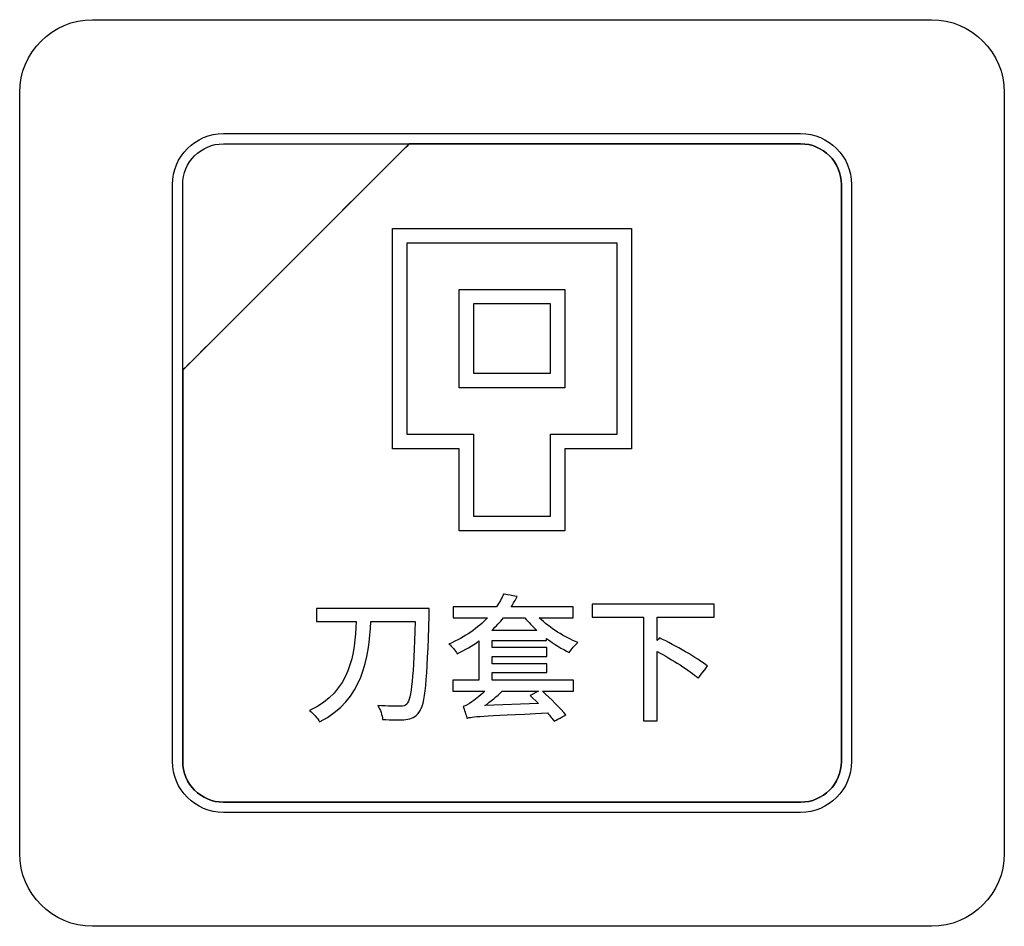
# Model space of a CAD drawing. Header units: millimetres. Extents: x 7205 to 9529, y -660 to 140.
# Tile 67 of 193: x 7617 to 7638, y -433 to -414. Entities that reach past the tile are written whole.
import ezdxf

# ---------------------------------------------------------------- set-up
doc = ezdxf.new("R2010")
doc.units = ezdxf.units.MM
doc.header["$LTSCALE"] = 3

msp = doc.modelspace()

# ---------------------------------------------------------------- linework, layer by layer
at = {"linetype": 'Continuous', "lineweight": 30}
for points, knots in [([(7617.471, -431.007), (7617.471, -431.007), (7617.471, -431.007), (7617.471, -415.307), (7617.471, -415.307), (7617.471, -415.307), (7617.471, -414.482), (7618.146, -413.807), (7618.971, -413.807)], [0.6666667, 0.6666667, 0.6666667, 0.6666667, 0.6666667, 0.7777778, 0.7777778, 0.7777778, 0.7777778, 1, 1, 1, 1]), ([(7617.471, -431.007), (7617.471, -431.007), (7617.471, -431.007), (7617.471, -415.307), (7617.471, -415.307), (7617.471, -415.307), (7617.471, -414.482), (7618.146, -413.807), (7618.971, -413.807)], [0.6666667, 0.6666667, 0.6666667, 0.6666667, 0.6666667, 0.7777778, 0.7777778, 0.7777778, 0.7777778, 1, 1, 1, 1]), ([(7636.271, -413.807), (7636.271, -413.807), (7637.096, -413.807), (7637.771, -414.482), (7637.771, -415.307)], [0.1111111, 0.1111111, 0.1111111, 0.1111111, 0.1111111, 0.2222222, 0.2222222, 0.2222222, 0.2222222]), ([(7636.271, -413.807), (7636.271, -413.807), (7637.096, -413.807), (7637.771, -414.482), (7637.771, -415.307)], [0.1111111, 0.1111111, 0.1111111, 0.1111111, 0.1111111, 0.2222222, 0.2222222, 0.2222222, 0.2222222]), ([(7637.771, -415.307), (7637.771, -415.307), (7637.771, -415.307), (7637.771, -431.007), (7637.771, -431.007)], [0.2222222, 0.2222222, 0.2222222, 0.2222222, 0.2222222, 0.3333333, 0.3333333, 0.3333333, 0.3333333]), ([(7637.771, -415.307), (7637.771, -415.307), (7637.771, -415.307), (7637.771, -431.007), (7637.771, -431.007)], [0.2222222, 0.2222222, 0.2222222, 0.2222222, 0.2222222, 0.3333333, 0.3333333, 0.3333333, 0.3333333]), ([(7620.621, -417.207), (7620.621, -417.207), (7620.621, -416.63), (7621.093, -416.157), (7621.671, -416.157)], [0.7777778, 0.7777778, 0.7777778, 0.7777778, 0.7777778, 1, 1, 1, 1]), ([(7633.571, -416.157), (7633.571, -416.157), (7634.148, -416.157), (7634.621, -416.63), (7634.621, -417.207)], [0.1111111, 0.1111111, 0.1111111, 0.1111111, 0.1111111, 0.2222222, 0.2222222, 0.2222222, 0.2222222]), ([(7625.502, -416.367), (7625.502, -416.367), (7625.502, -416.367), (7620.831, -421.037), (7620.831, -421.037)], [0.36363636, 0.36363636, 0.36363636, 0.36363636, 0.36363637, 0.45454545, 0.45454545, 0.45454545, 0.45454545]), ([(7620.831, -421.037), (7620.831, -421.037), (7620.831, -421.037), (7625.502, -416.367), (7625.502, -416.367)], [0.8181818, 0.8181818, 0.8181818, 0.8181818, 0.8181818, 1, 1, 1, 1]), ([(7625.502, -416.367), (7625.502, -416.367), (7625.502, -416.367), (7620.831, -421.037), (7620.831, -421.037)], [0.2, 0.2, 0.2, 0.2, 0.2, 0.4, 0.4, 0.4, 0.4]), ([(7620.831, -417.207), (7620.831, -417.207), (7620.831, -416.745), (7621.209, -416.367), (7621.671, -416.367)], [0.6, 0.6, 0.6, 0.6, 0.6, 1, 1, 1, 1]), ([(7625.514, -416.367), (7625.514, -416.367), (7625.514, -416.367), (7625.502, -416.367), (7625.502, -416.367)], [0.27272727, 0.27272727, 0.27272727, 0.27272727, 0.27272728, 0.36363636, 0.36363636, 0.36363636, 0.36363636]), ([(7633.571, -416.367), (7633.571, -416.367), (7633.571, -416.367), (7625.514, -416.367), (7625.514, -416.367)], [0.18181818, 0.18181818, 0.18181818, 0.18181818, 0.18181819, 0.27272727, 0.27272727, 0.27272727, 0.27272727]), ([(7625.514, -416.367), (7625.514, -416.367), (7625.514, -416.367), (7633.571, -416.367), (7633.571, -416.367)], [0.09090909, 0.09090909, 0.09090909, 0.09090909, 0.0909091, 0.18181818, 0.18181818, 0.18181818, 0.18181818]), ([(7634.411, -417.207), (7634.411, -417.207), (7634.411, -416.745), (7634.033, -416.367), (7633.571, -416.367)], [0.09090909, 0.09090909, 0.09090909, 0.09090909, 0.0909091, 0.18181818, 0.18181818, 0.18181818, 0.18181818]), ([(7633.571, -416.367), (7633.571, -416.367), (7634.033, -416.367), (7634.411, -416.745), (7634.411, -417.207)], [0.18181818, 0.18181818, 0.18181818, 0.18181818, 0.18181819, 0.27272727, 0.27272727, 0.27272727, 0.27272727]), ([(7620.621, -429.107), (7620.621, -429.107), (7620.621, -429.107), (7620.621, -417.207), (7620.621, -417.207)], [0.6666667, 0.6666667, 0.6666667, 0.6666667, 0.6666667, 0.7777778, 0.7777778, 0.7777778, 0.7777778]), ([(7620.831, -421.037), (7620.831, -421.037), (7620.831, -421.037), (7620.831, -417.207), (7620.831, -417.207)], [0.4, 0.4, 0.4, 0.4, 0.4, 0.6, 0.6, 0.6, 0.6]), ([(7634.411, -417.207), (7634.411, -417.207), (7634.411, -417.207), (7634.411, -429.107), (7634.411, -429.107)], [0.27272727, 0.27272727, 0.27272727, 0.27272727, 0.27272728, 0.36363636, 0.36363636, 0.36363636, 0.36363636]), ([(7634.621, -417.207), (7634.621, -417.207), (7634.621, -417.207), (7634.621, -429.107), (7634.621, -429.107)], [0.2222222, 0.2222222, 0.2222222, 0.2222222, 0.2222222, 0.3333333, 0.3333333, 0.3333333, 0.3333333]), ([(7625.155, -418.264), (7625.155, -418.264), (7625.155, -418.264), (7625.155, -418.114), (7625.155, -418.114)], [0.04761905, 0.04761905, 0.04761905, 0.04761905, 0.04761906, 0.0952381, 0.0952381, 0.0952381, 0.0952381]), ([(7625.155, -418.114), (7625.155, -418.114), (7625.155, -418.114), (7625.305, -418.114), (7625.305, -418.114)], [0.0952381, 0.0952381, 0.0952381, 0.0952381, 0.09523811, 0.14285714, 0.14285714, 0.14285714, 0.14285714]), ([(7625.305, -418.114), (7625.305, -418.114), (7625.305, -418.114), (7629.936, -418.114), (7629.936, -418.114)], [0.14285714, 0.14285714, 0.14285714, 0.14285714, 0.14285715, 0.19047619, 0.19047619, 0.19047619, 0.19047619]), ([(7629.936, -418.114), (7629.936, -418.114), (7629.936, -418.114), (7630.086, -418.114), (7630.086, -418.114)], [0.19047619, 0.19047619, 0.19047619, 0.19047619, 0.1904762, 0.23809524, 0.23809524, 0.23809524, 0.23809524]), ([(7630.086, -418.114), (7630.086, -418.114), (7630.086, -418.114), (7630.086, -418.264), (7630.086, -418.264)], [0.23809524, 0.23809524, 0.23809524, 0.23809524, 0.23809525, 0.28571429, 0.28571429, 0.28571429, 0.28571429]), ([(7630.086, -418.264), (7630.086, -418.264), (7630.086, -418.264), (7630.086, -422.506), (7630.086, -422.506)], [0.28571429, 0.28571429, 0.28571429, 0.28571429, 0.2857143, 0.33333333, 0.33333333, 0.33333333, 0.33333333]), ([(7629.786, -418.414), (7629.786, -418.414), (7629.786, -418.414), (7625.455, -418.414), (7625.455, -418.414)], [0.8461538, 0.8461538, 0.8461538, 0.8461538, 0.8461539, 1, 1, 1, 1]), ([(7629.786, -422.356), (7629.786, -422.356), (7629.786, -422.356), (7629.786, -418.414), (7629.786, -418.414)], [0.76923077, 0.76923077, 0.76923077, 0.76923077, 0.76923078, 0.84615385, 0.84615385, 0.84615385, 0.84615385]), ([(7626.528, -419.521), (7626.528, -419.521), (7626.528, -419.521), (7626.528, -419.371), (7626.528, -419.371)], [0.07692308, 0.07692308, 0.07692308, 0.07692308, 0.07692309, 0.15384615, 0.15384615, 0.15384615, 0.15384615]), ([(7626.528, -419.371), (7626.528, -419.371), (7626.528, -419.371), (7626.678, -419.371), (7626.678, -419.371)], [0.15384615, 0.15384615, 0.15384615, 0.15384615, 0.15384616, 0.23076923, 0.23076923, 0.23076923, 0.23076923]), ([(7626.678, -419.371), (7626.678, -419.371), (7626.678, -419.371), (7628.563, -419.371), (7628.563, -419.371)], [0.23076923, 0.23076923, 0.23076923, 0.23076923, 0.23076924, 0.30769231, 0.30769231, 0.30769231, 0.30769231]), ([(7628.563, -419.371), (7628.563, -419.371), (7628.563, -419.371), (7628.713, -419.371), (7628.713, -419.371)], [0.30769231, 0.30769231, 0.30769231, 0.30769231, 0.30769232, 0.38461538, 0.38461538, 0.38461538, 0.38461538]), ([(7628.713, -419.371), (7628.713, -419.371), (7628.713, -419.371), (7628.713, -419.521), (7628.713, -419.521)], [0.38461538, 0.38461538, 0.38461538, 0.38461538, 0.38461539, 0.46153846, 0.46153846, 0.46153846, 0.46153846]), ([(7628.713, -419.521), (7628.713, -419.521), (7628.713, -419.521), (7628.713, -421.248), (7628.713, -421.248)], [0.46153846, 0.46153846, 0.46153846, 0.46153846, 0.46153847, 0.53846154, 0.53846154, 0.53846154, 0.53846154]), ([(7628.413, -419.671), (7628.413, -419.671), (7628.413, -419.671), (7626.828, -419.671), (7626.828, -419.671)], [0.6, 0.6, 0.6, 0.6, 0.6, 1, 1, 1, 1]), ([(7628.413, -421.098), (7628.413, -421.098), (7628.413, -421.098), (7628.413, -419.671), (7628.413, -419.671)], [0.4, 0.4, 0.4, 0.4, 0.4, 0.6, 0.6, 0.6, 0.6]), ([(7620.831, -421.037), (7620.831, -421.037), (7620.831, -421.037), (7620.831, -421.127), (7620.831, -421.127)], [0.45454545, 0.45454545, 0.45454545, 0.45454545, 0.45454546, 0.54545455, 0.54545455, 0.54545455, 0.54545455]), ([(7620.831, -421.127), (7620.831, -421.127), (7620.831, -421.127), (7620.831, -421.037), (7620.831, -421.037)], [0.72727273, 0.72727273, 0.72727273, 0.72727273, 0.72727274, 0.81818182, 0.81818182, 0.81818182, 0.81818182]), ([(7620.831, -421.127), (7620.831, -421.127), (7620.831, -421.127), (7620.831, -429.107), (7620.831, -429.107)], [0.54545455, 0.54545455, 0.54545455, 0.54545455, 0.54545456, 0.63636364, 0.63636364, 0.63636364, 0.63636364]), ([(7620.831, -429.107), (7620.831, -429.107), (7620.831, -429.107), (7620.831, -421.127), (7620.831, -421.127)], [0.63636364, 0.63636364, 0.63636364, 0.63636364, 0.63636365, 0.72727273, 0.72727273, 0.72727273, 0.72727273]), ([(7626.828, -421.098), (7626.828, -421.098), (7626.828, -421.098), (7628.413, -421.098), (7628.413, -421.098)], [0.2, 0.2, 0.2, 0.2, 0.2, 0.4, 0.4, 0.4, 0.4]), ([(7626.528, -421.398), (7626.528, -421.398), (7626.528, -421.398), (7626.528, -421.248), (7626.528, -421.248)], [0.8461538, 0.8461538, 0.8461538, 0.8461538, 0.8461539, 1, 1, 1, 1]), ([(7626.678, -421.398), (7626.678, -421.398), (7626.678, -421.398), (7626.528, -421.398), (7626.528, -421.398)], [0.76923077, 0.76923077, 0.76923077, 0.76923077, 0.76923078, 0.84615385, 0.84615385, 0.84615385, 0.84615385]), ([(7628.563, -421.398), (7628.563, -421.398), (7628.563, -421.398), (7626.678, -421.398), (7626.678, -421.398)], [0.69230769, 0.69230769, 0.69230769, 0.69230769, 0.6923077, 0.76923077, 0.76923077, 0.76923077, 0.76923077]), ([(7628.713, -421.398), (7628.713, -421.398), (7628.713, -421.398), (7628.563, -421.398), (7628.563, -421.398)], [0.61538462, 0.61538462, 0.61538462, 0.61538462, 0.61538463, 0.69230769, 0.69230769, 0.69230769, 0.69230769]), ([(7628.713, -421.248), (7628.713, -421.248), (7628.713, -421.248), (7628.713, -421.398), (7628.713, -421.398)], [0.53846154, 0.53846154, 0.53846154, 0.53846154, 0.53846155, 0.61538462, 0.61538462, 0.61538462, 0.61538462]), ([(7625.455, -422.356), (7625.455, -422.356), (7625.455, -422.356), (7626.678, -422.356), (7626.678, -422.356)], [0.07692308, 0.07692308, 0.07692308, 0.07692308, 0.07692309, 0.15384615, 0.15384615, 0.15384615, 0.15384615]), ([(7626.678, -422.356), (7626.678, -422.356), (7626.678, -422.356), (7626.828, -422.356), (7626.828, -422.356)], [0.15384615, 0.15384615, 0.15384615, 0.15384615, 0.15384616, 0.23076923, 0.23076923, 0.23076923, 0.23076923]), ([(7626.828, -422.356), (7626.828, -422.356), (7626.828, -422.356), (7626.828, -422.506), (7626.828, -422.506)], [0.23076923, 0.23076923, 0.23076923, 0.23076923, 0.23076924, 0.30769231, 0.30769231, 0.30769231, 0.30769231]), ([(7628.413, -422.506), (7628.413, -422.506), (7628.413, -422.506), (7628.413, -422.356), (7628.413, -422.356)], [0.53846154, 0.53846154, 0.53846154, 0.53846154, 0.53846155, 0.61538462, 0.61538462, 0.61538462, 0.61538462]), ([(7628.413, -422.356), (7628.413, -422.356), (7628.413, -422.356), (7628.563, -422.356), (7628.563, -422.356)], [0.61538462, 0.61538462, 0.61538462, 0.61538462, 0.61538463, 0.69230769, 0.69230769, 0.69230769, 0.69230769]), ([(7628.563, -422.356), (7628.563, -422.356), (7628.563, -422.356), (7629.786, -422.356), (7629.786, -422.356)], [0.69230769, 0.69230769, 0.69230769, 0.69230769, 0.6923077, 0.76923077, 0.76923077, 0.76923077, 0.76923077]), ([(7625.155, -422.656), (7625.155, -422.656), (7625.155, -422.656), (7625.155, -422.506), (7625.155, -422.506)], [0.9047619, 0.9047619, 0.9047619, 0.9047619, 0.90476191, 1, 1, 1, 1]), ([(7626.828, -422.506), (7626.828, -422.506), (7626.828, -422.506), (7626.828, -424.047), (7626.828, -424.047)], [0.30769231, 0.30769231, 0.30769231, 0.30769231, 0.30769232, 0.38461538, 0.38461538, 0.38461538, 0.38461538]), ([(7628.413, -424.047), (7628.413, -424.047), (7628.413, -424.047), (7628.413, -422.506), (7628.413, -422.506)], [0.46153846, 0.46153846, 0.46153846, 0.46153846, 0.46153847, 0.53846154, 0.53846154, 0.53846154, 0.53846154]), ([(7630.086, -422.506), (7630.086, -422.506), (7630.086, -422.506), (7630.086, -422.656), (7630.086, -422.656)], [0.33333333, 0.33333333, 0.33333333, 0.33333333, 0.33333334, 0.38095238, 0.38095238, 0.38095238, 0.38095238]), ([(7625.305, -422.656), (7625.305, -422.656), (7625.305, -422.656), (7625.155, -422.656), (7625.155, -422.656)], [0.85714286, 0.85714286, 0.85714286, 0.85714286, 0.85714287, 0.9047619, 0.9047619, 0.9047619, 0.9047619]), ([(7626.528, -422.656), (7626.528, -422.656), (7626.528, -422.656), (7625.305, -422.656), (7625.305, -422.656)], [0.80952381, 0.80952381, 0.80952381, 0.80952381, 0.80952382, 0.85714286, 0.85714286, 0.85714286, 0.85714286]), ([(7626.528, -424.197), (7626.528, -424.197), (7626.528, -424.197), (7626.528, -422.656), (7626.528, -422.656)], [0.76190476, 0.76190476, 0.76190476, 0.76190476, 0.76190477, 0.80952381, 0.80952381, 0.80952381, 0.80952381]), ([(7629.936, -422.656), (7629.936, -422.656), (7629.936, -422.656), (7628.713, -422.656), (7628.713, -422.656)], [0.42857143, 0.42857143, 0.42857143, 0.42857143, 0.42857144, 0.47619048, 0.47619048, 0.47619048, 0.47619048]), ([(7628.713, -422.656), (7628.713, -422.656), (7628.713, -422.656), (7628.713, -424.197), (7628.713, -424.197)], [0.47619048, 0.47619048, 0.47619048, 0.47619048, 0.47619049, 0.52380952, 0.52380952, 0.52380952, 0.52380952]), ([(7630.086, -422.656), (7630.086, -422.656), (7630.086, -422.656), (7629.936, -422.656), (7629.936, -422.656)], [0.38095238, 0.38095238, 0.38095238, 0.38095238, 0.38095239, 0.42857143, 0.42857143, 0.42857143, 0.42857143]), ([(7626.828, -424.047), (7626.828, -424.047), (7626.828, -424.047), (7628.413, -424.047), (7628.413, -424.047)], [0.38461538, 0.38461538, 0.38461538, 0.38461538, 0.38461539, 0.46153846, 0.46153846, 0.46153846, 0.46153846]), ([(7626.528, -424.347), (7626.528, -424.347), (7626.528, -424.347), (7626.528, -424.197), (7626.528, -424.197)], [0.71428571, 0.71428571, 0.71428571, 0.71428571, 0.71428572, 0.76190476, 0.76190476, 0.76190476, 0.76190476]), ([(7628.713, -424.197), (7628.713, -424.197), (7628.713, -424.197), (7628.713, -424.347), (7628.713, -424.347)], [0.52380952, 0.52380952, 0.52380952, 0.52380952, 0.52380953, 0.57142857, 0.57142857, 0.57142857, 0.57142857]), ([(7626.678, -424.347), (7626.678, -424.347), (7626.678, -424.347), (7626.528, -424.347), (7626.528, -424.347)], [0.66666667, 0.66666667, 0.66666667, 0.66666667, 0.66666668, 0.71428571, 0.71428571, 0.71428571, 0.71428571]), ([(7628.563, -424.347), (7628.563, -424.347), (7628.563, -424.347), (7626.678, -424.347), (7626.678, -424.347)], [0.61904762, 0.61904762, 0.61904762, 0.61904762, 0.61904763, 0.66666667, 0.66666667, 0.66666667, 0.66666667]), ([(7628.713, -424.347), (7628.713, -424.347), (7628.713, -424.347), (7628.563, -424.347), (7628.563, -424.347)], [0.57142857, 0.57142857, 0.57142857, 0.57142857, 0.57142858, 0.61904762, 0.61904762, 0.61904762, 0.61904762]), ([(7627.447, -425.655), (7627.447, -425.655), (7627.408, -425.743), (7627.36, -425.83), (7627.298, -425.918)], [0.62790698, 0.62790698, 0.62790698, 0.62790698, 0.62790699, 0.65116279, 0.65116279, 0.65116279, 0.65116279]), ([(7627.724, -425.703), (7627.724, -425.703), (7627.724, -425.703), (7627.447, -425.655), (7627.447, -425.655)], [0.60465116, 0.60465116, 0.60465116, 0.60465116, 0.60465117, 0.62790698, 0.62790698, 0.62790698, 0.62790698]), ([(7627.605, -425.918), (7627.605, -425.918), (7627.65, -425.847), (7627.69, -425.777), (7627.724, -425.703)], [0.58139535, 0.58139535, 0.58139535, 0.58139535, 0.58139536, 0.60465116, 0.60465116, 0.60465116, 0.60465116]), ([(7631.792, -425.861), (7631.792, -425.861), (7631.792, -425.861), (7629.272, -425.861), (7629.272, -425.861)], [0.8571429, 0.8571429, 0.8571429, 0.8571429, 0.8571429, 1, 1, 1, 1]), ([(7631.792, -426.132), (7631.792, -426.132), (7631.792, -426.132), (7631.792, -425.861), (7631.792, -425.861)], [0.78571429, 0.78571429, 0.78571429, 0.78571429, 0.7857143, 0.85714286, 0.85714286, 0.85714286, 0.85714286]), ([(7625.916, -425.949), (7625.916, -425.949), (7625.916, -425.949), (7623.588, -425.949), (7623.588, -425.949)], [0.875, 0.875, 0.875, 0.875, 0.875, 1, 1, 1, 1]), ([(7625.707, -428.091), (7625.707, -428.091), (7625.834, -427.933), (7625.871, -427.453), (7625.913, -426.093)], [0.75, 0.75, 0.75, 0.75, 0.75000001, 0.8125, 0.8125, 0.8125, 0.8125]), ([(7625.913, -426.093), (7625.913, -426.093), (7625.913, -426.053), (7625.916, -425.949), (7625.916, -425.949)], [0.8125, 0.8125, 0.8125, 0.8125, 0.81250001, 0.875, 0.875, 0.875, 0.875]), ([(7627.298, -425.918), (7627.298, -425.918), (7627.298, -425.918), (7626.411, -425.918), (7626.411, -425.918)], [0.65116279, 0.65116279, 0.65116279, 0.65116279, 0.6511628, 0.6744186, 0.6744186, 0.6744186, 0.6744186]), ([(7626.411, -425.918), (7626.411, -425.918), (7626.411, -425.918), (7626.411, -426.144), (7626.411, -426.144)], [0.6744186, 0.6744186, 0.6744186, 0.6744186, 0.67441861, 0.69767442, 0.69767442, 0.69767442, 0.69767442]), ([(7628.884, -425.918), (7628.884, -425.918), (7628.884, -425.918), (7627.605, -425.918), (7627.605, -425.918)], [0.55813953, 0.55813953, 0.55813953, 0.55813953, 0.55813954, 0.58139535, 0.58139535, 0.58139535, 0.58139535]), ([(7628.884, -426.144), (7628.884, -426.144), (7628.884, -426.144), (7628.884, -425.918), (7628.884, -425.918)], [0.53488372, 0.53488372, 0.53488372, 0.53488372, 0.53488373, 0.55813953, 0.55813953, 0.55813953, 0.55813953]), ([(7624.409, -426.22), (7624.409, -426.22), (7624.381, -426.88), (7624.293, -427.662), (7623.449, -428.057)], [0.125, 0.125, 0.125, 0.125, 0.12500001, 0.1875, 0.1875, 0.1875, 0.1875]), ([(7623.588, -426.22), (7623.588, -426.22), (7623.588, -426.22), (7624.409, -426.22), (7624.409, -426.22)], [0.0625, 0.0625, 0.0625, 0.0625, 0.06250001, 0.125, 0.125, 0.125, 0.125]), ([(7623.655, -428.288), (7623.655, -428.288), (7624.553, -427.837), (7624.671, -426.968), (7624.711, -426.22)], [0.25, 0.25, 0.25, 0.25, 0.25000001, 0.3125, 0.3125, 0.3125, 0.3125]), ([(7624.711, -426.22), (7624.711, -426.22), (7624.711, -426.22), (7625.625, -426.22), (7625.625, -426.22)], [0.3125, 0.3125, 0.3125, 0.3125, 0.31250001, 0.375, 0.375, 0.375, 0.375]), ([(7625.625, -426.22), (7625.625, -426.22), (7625.591, -427.351), (7625.546, -427.82), (7625.45, -427.922)], [0.375, 0.375, 0.375, 0.375, 0.37500001, 0.4375, 0.4375, 0.4375, 0.4375]), ([(7627.114, -426.144), (7627.114, -426.144), (7626.919, -426.35), (7626.657, -426.541), (7626.321, -426.685)], [0.72093023, 0.72093023, 0.72093023, 0.72093023, 0.72093024, 0.74418605, 0.74418605, 0.74418605, 0.74418605]), ([(7626.411, -426.144), (7626.411, -426.144), (7626.411, -426.144), (7627.114, -426.144), (7627.114, -426.144)], [0.69767442, 0.69767442, 0.69767442, 0.69767442, 0.69767443, 0.72093023, 0.72093023, 0.72093023, 0.72093023]), ([(7627.204, -426.403), (7627.204, -426.403), (7627.295, -426.319), (7627.374, -426.234), (7627.444, -426.144)], [0.4, 0.4, 0.4, 0.4, 0.4, 0.6, 0.6, 0.6, 0.6]), ([(7627.444, -426.144), (7627.444, -426.144), (7627.444, -426.144), (7627.885, -426.144), (7627.885, -426.144)], [0.6, 0.6, 0.6, 0.6, 0.6, 1, 1, 1, 1]), ([(7628.98, -426.654), (7628.98, -426.654), (7628.706, -426.547), (7628.401, -426.352), (7628.184, -426.144)], [0.48837209, 0.48837209, 0.48837209, 0.48837209, 0.4883721, 0.51162791, 0.51162791, 0.51162791, 0.51162791]), ([(7628.184, -426.144), (7628.184, -426.144), (7628.184, -426.144), (7628.884, -426.144), (7628.884, -426.144)], [0.51162791, 0.51162791, 0.51162791, 0.51162791, 0.51162792, 0.53488372, 0.53488372, 0.53488372, 0.53488372]), ([(7629.272, -426.132), (7629.272, -426.132), (7629.272, -426.132), (7630.33, -426.132), (7630.33, -426.132)], [0.07142857, 0.07142857, 0.07142857, 0.07142857, 0.07142858, 0.14285714, 0.14285714, 0.14285714, 0.14285714]), ([(7630.33, -426.132), (7630.33, -426.132), (7630.33, -426.132), (7630.33, -428.269), (7630.33, -428.269)], [0.14285714, 0.14285714, 0.14285714, 0.14285714, 0.14285715, 0.21428571, 0.21428571, 0.21428571, 0.21428571]), ([(7630.615, -426.615), (7630.615, -426.615), (7630.615, -426.615), (7630.615, -426.132), (7630.615, -426.132)], [0.64285714, 0.64285714, 0.64285714, 0.64285714, 0.64285715, 0.71428571, 0.71428571, 0.71428571, 0.71428571]), ([(7630.615, -426.132), (7630.615, -426.132), (7630.615, -426.132), (7631.792, -426.132), (7631.792, -426.132)], [0.71428571, 0.71428571, 0.71428571, 0.71428571, 0.71428572, 0.78571429, 0.78571429, 0.78571429, 0.78571429]), ([(7628.133, -426.403), (7628.133, -426.403), (7628.133, -426.403), (7627.204, -426.403), (7627.204, -426.403)], [0.2, 0.2, 0.2, 0.2, 0.2, 0.4, 0.4, 0.4, 0.4]), ([(7626.321, -426.685), (7626.321, -426.685), (7626.377, -426.731), (7626.454, -426.824), (7626.488, -426.886)], [0.74418605, 0.74418605, 0.74418605, 0.74418605, 0.74418606, 0.76744186, 0.76744186, 0.76744186, 0.76744186]), ([(7626.488, -426.886), (7626.488, -426.886), (7626.654, -426.807), (7626.804, -426.719), (7626.939, -426.621)], [0.76744186, 0.76744186, 0.76744186, 0.76744186, 0.76744187, 0.79069767, 0.79069767, 0.79069767, 0.79069767]), ([(7626.939, -426.621), (7626.939, -426.621), (7626.939, -426.621), (7626.939, -427.433), (7626.939, -427.433)], [0.79069767, 0.79069767, 0.79069767, 0.79069767, 0.79069768, 0.81395349, 0.81395349, 0.81395349, 0.81395349]), ([(7627.21, -426.759), (7627.21, -426.759), (7627.21, -426.759), (7627.21, -426.609), (7627.21, -426.609)], [0.37209302, 0.37209302, 0.37209302, 0.37209302, 0.37209303, 0.39534884, 0.39534884, 0.39534884, 0.39534884]), ([(7627.21, -426.609), (7627.21, -426.609), (7627.21, -426.609), (7628.333, -426.609), (7628.333, -426.609)], [0.39534884, 0.39534884, 0.39534884, 0.39534884, 0.39534885, 0.41860465, 0.41860465, 0.41860465, 0.41860465]), ([(7628.333, -426.609), (7628.333, -426.609), (7628.333, -426.609), (7628.333, -426.57), (7628.333, -426.57)], [0.41860465, 0.41860465, 0.41860465, 0.41860465, 0.41860466, 0.44186047, 0.44186047, 0.44186047, 0.44186047]), ([(7628.333, -426.57), (7628.333, -426.57), (7628.488, -426.688), (7628.649, -426.787), (7628.802, -426.86)], [0.44186047, 0.44186047, 0.44186047, 0.44186047, 0.44186048, 0.46511628, 0.46511628, 0.46511628, 0.46511628]), ([(7628.802, -426.86), (7628.802, -426.86), (7628.841, -426.795), (7628.923, -426.702), (7628.98, -426.654)], [0.46511628, 0.46511628, 0.46511628, 0.46511628, 0.46511629, 0.48837209, 0.48837209, 0.48837209, 0.48837209]), ([(7630.663, -426.558), (7630.663, -426.558), (7630.663, -426.558), (7630.615, -426.615), (7630.615, -426.615)], [0.57142857, 0.57142857, 0.57142857, 0.57142857, 0.57142858, 0.64285714, 0.64285714, 0.64285714, 0.64285714]), ([(7631.654, -427.14), (7631.654, -427.14), (7631.433, -426.968), (7630.988, -426.716), (7630.663, -426.558)], [0.5, 0.5, 0.5, 0.5, 0.50000001, 0.57142857, 0.57142857, 0.57142857, 0.57142857]), ([(7628.342, -426.759), (7628.342, -426.759), (7628.342, -426.759), (7627.21, -426.759), (7627.21, -426.759)], [0.34883721, 0.34883721, 0.34883721, 0.34883721, 0.34883722, 0.37209302, 0.37209302, 0.37209302, 0.37209302]), ([(7628.342, -426.939), (7628.342, -426.939), (7628.342, -426.939), (7628.342, -426.759), (7628.342, -426.759)], [0.3255814, 0.3255814, 0.3255814, 0.3255814, 0.32558141, 0.34883721, 0.34883721, 0.34883721, 0.34883721]), ([(7630.615, -428.269), (7630.615, -428.269), (7630.615, -428.269), (7630.615, -426.838), (7630.615, -426.838)], [0.28571429, 0.28571429, 0.28571429, 0.28571429, 0.2857143, 0.35714286, 0.35714286, 0.35714286, 0.35714286]), ([(7630.615, -426.838), (7630.615, -426.838), (7630.923, -427.007), (7631.278, -427.23), (7631.462, -427.385)], [0.35714286, 0.35714286, 0.35714286, 0.35714286, 0.35714287, 0.42857143, 0.42857143, 0.42857143, 0.42857143]), ([(7627.21, -427.092), (7627.21, -427.092), (7627.21, -427.092), (7627.21, -426.939), (7627.21, -426.939)], [0.27906977, 0.27906977, 0.27906977, 0.27906977, 0.27906978, 0.30232558, 0.30232558, 0.30232558, 0.30232558]), ([(7627.21, -426.939), (7627.21, -426.939), (7627.21, -426.939), (7628.342, -426.939), (7628.342, -426.939)], [0.30232558, 0.30232558, 0.30232558, 0.30232558, 0.30232559, 0.3255814, 0.3255814, 0.3255814, 0.3255814]), ([(7628.342, -427.092), (7628.342, -427.092), (7628.342, -427.092), (7627.21, -427.092), (7627.21, -427.092)], [0.25581395, 0.25581395, 0.25581395, 0.25581395, 0.25581396, 0.27906977, 0.27906977, 0.27906977, 0.27906977]), ([(7628.342, -427.275), (7628.342, -427.275), (7628.342, -427.275), (7628.342, -427.092), (7628.342, -427.092)], [0.23255814, 0.23255814, 0.23255814, 0.23255814, 0.23255815, 0.25581395, 0.25581395, 0.25581395, 0.25581395]), ([(7627.21, -427.433), (7627.21, -427.433), (7627.21, -427.433), (7627.21, -427.275), (7627.21, -427.275)], [0.18604651, 0.18604651, 0.18604651, 0.18604651, 0.18604652, 0.20930233, 0.20930233, 0.20930233, 0.20930233]), ([(7627.21, -427.275), (7627.21, -427.275), (7627.21, -427.275), (7628.342, -427.275), (7628.342, -427.275)], [0.20930233, 0.20930233, 0.20930233, 0.20930233, 0.20930234, 0.23255814, 0.23255814, 0.23255814, 0.23255814]), ([(7631.462, -427.385), (7631.462, -427.385), (7631.462, -427.385), (7631.654, -427.14), (7631.654, -427.14)], [0.42857143, 0.42857143, 0.42857143, 0.42857143, 0.42857144, 0.5, 0.5, 0.5, 0.5]), ([(7626.939, -427.433), (7626.939, -427.433), (7626.939, -427.433), (7626.403, -427.433), (7626.403, -427.433)], [0.81395349, 0.81395349, 0.81395349, 0.81395349, 0.8139535, 0.8372093, 0.8372093, 0.8372093, 0.8372093]), ([(7626.403, -427.433), (7626.403, -427.433), (7626.403, -427.433), (7626.403, -427.659), (7626.403, -427.659)], [0.8372093, 0.8372093, 0.8372093, 0.8372093, 0.83720931, 0.86046512, 0.86046512, 0.86046512, 0.86046512]), ([(7628.889, -427.433), (7628.889, -427.433), (7628.889, -427.433), (7627.21, -427.433), (7627.21, -427.433)], [0.1627907, 0.1627907, 0.1627907, 0.1627907, 0.16279071, 0.18604651, 0.18604651, 0.18604651, 0.18604651]), ([(7628.889, -427.659), (7628.889, -427.659), (7628.889, -427.659), (7628.889, -427.433), (7628.889, -427.433)], [0.13953488, 0.13953488, 0.13953488, 0.13953488, 0.13953489, 0.1627907, 0.1627907, 0.1627907, 0.1627907]), ([(7626.403, -427.659), (7626.403, -427.659), (7626.403, -427.659), (7627.06, -427.659), (7627.06, -427.659)], [0.86046512, 0.86046512, 0.86046512, 0.86046512, 0.86046513, 0.88372093, 0.88372093, 0.88372093, 0.88372093]), ([(7627.06, -427.659), (7627.06, -427.659), (7626.948, -427.766), (7626.838, -427.848), (7626.79, -427.879)], [0.88372093, 0.88372093, 0.88372093, 0.88372093, 0.88372094, 0.90697674, 0.90697674, 0.90697674, 0.90697674]), ([(7627.06, -427.955), (7627.06, -427.955), (7627.185, -427.868), (7627.306, -427.766), (7627.419, -427.659)], [0.3333333, 0.3333333, 0.3333333, 0.3333333, 0.3333333, 0.5, 0.5, 0.5, 0.5]), ([(7627.419, -427.659), (7627.419, -427.659), (7627.419, -427.659), (7628.17, -427.659), (7628.17, -427.659)], [0.5, 0.5, 0.5, 0.5, 0.5, 0.6666667, 0.6666667, 0.6666667, 0.6666667]), ([(7628.17, -427.659), (7628.17, -427.659), (7628.17, -427.659), (7627.997, -427.747), (7627.997, -427.747)], [0.6666667, 0.6666667, 0.6666667, 0.6666667, 0.6666667, 1, 1, 1, 1]), ([(7628.731, -428.147), (7628.731, -428.147), (7628.624, -428.015), (7628.415, -427.809), (7628.249, -427.659)], [0.09302326, 0.09302326, 0.09302326, 0.09302326, 0.09302327, 0.11627907, 0.11627907, 0.11627907, 0.11627907]), ([(7628.249, -427.659), (7628.249, -427.659), (7628.249, -427.659), (7628.889, -427.659), (7628.889, -427.659)], [0.11627907, 0.11627907, 0.11627907, 0.11627907, 0.11627908, 0.13953488, 0.13953488, 0.13953488, 0.13953488]), ([(7625.45, -427.922), (7625.45, -427.922), (7625.417, -427.958), (7625.38, -427.97), (7625.321, -427.967)], [0.4375, 0.4375, 0.4375, 0.4375, 0.43750001, 0.5, 0.5, 0.5, 0.5]), ([(7626.79, -427.879), (7626.79, -427.879), (7626.722, -427.927), (7626.668, -427.961), (7626.612, -427.97)], [0.90697674, 0.90697674, 0.90697674, 0.90697674, 0.90697675, 0.93023256, 0.93023256, 0.93023256, 0.93023256]), ([(7628.167, -427.913), (7628.167, -427.913), (7628.167, -427.913), (7627.06, -427.955), (7627.06, -427.955)], [0.1666667, 0.1666667, 0.1666667, 0.1666667, 0.1666667, 0.3333333, 0.3333333, 0.3333333, 0.3333333]), ([(7623.449, -428.057), (7623.449, -428.057), (7623.526, -428.116), (7623.613, -428.215), (7623.655, -428.288)], [0.1875, 0.1875, 0.1875, 0.1875, 0.18750001, 0.25, 0.25, 0.25, 0.25]), ([(7625.321, -427.967), (7625.321, -427.967), (7625.242, -427.967), (7625.058, -427.97), (7624.855, -427.953)], [0.5, 0.5, 0.5, 0.5, 0.50000001, 0.5625, 0.5625, 0.5625, 0.5625]), ([(7624.855, -427.953), (7624.855, -427.953), (7624.909, -428.032), (7624.945, -428.161), (7624.951, -428.24)], [0.5625, 0.5625, 0.5625, 0.5625, 0.56250001, 0.625, 0.625, 0.625, 0.625]), ([(7625.433, -428.243), (7625.433, -428.243), (7625.552, -428.226), (7625.628, -428.195), (7625.707, -428.091)], [0.6875, 0.6875, 0.6875, 0.6875, 0.68750001, 0.75, 0.75, 0.75, 0.75]), ([(7626.612, -427.97), (7626.612, -427.97), (7626.637, -428.034), (7626.674, -428.147), (7626.691, -428.204)], [0.93023256, 0.93023256, 0.93023256, 0.93023256, 0.93023257, 0.95348837, 0.95348837, 0.95348837, 0.95348837]), ([(7626.694, -428.215), (7626.694, -428.215), (7626.798, -428.178), (7626.959, -428.176), (7628.35, -428.105)], [0.02325581, 0.02325581, 0.02325581, 0.02325581, 0.02325582, 0.04651163, 0.04651163, 0.04651163, 0.04651163]), ([(7628.35, -428.105), (7628.35, -428.105), (7628.407, -428.17), (7628.457, -428.229), (7628.491, -428.277)], [0.04651163, 0.04651163, 0.04651163, 0.04651163, 0.04651164, 0.06976744, 0.06976744, 0.06976744, 0.06976744]), ([(7624.951, -428.24), (7624.951, -428.24), (7625.131, -428.252), (7625.323, -428.257), (7625.433, -428.243)], [0.625, 0.625, 0.625, 0.625, 0.62500001, 0.6875, 0.6875, 0.6875, 0.6875]), ([(7626.691, -428.204), (7626.691, -428.204), (7626.691, -428.204), (7626.691, -428.215), (7626.691, -428.215)], [0.95348837, 0.95348837, 0.95348837, 0.95348837, 0.95348838, 1, 1, 1, 1]), ([(7628.491, -428.277), (7628.491, -428.277), (7628.491, -428.277), (7628.731, -428.147), (7628.731, -428.147)], [0.06976744, 0.06976744, 0.06976744, 0.06976744, 0.06976745, 0.09302326, 0.09302326, 0.09302326, 0.09302326]), ([(7630.33, -428.269), (7630.33, -428.269), (7630.33, -428.269), (7630.615, -428.269), (7630.615, -428.269)], [0.21428571, 0.21428571, 0.21428571, 0.21428571, 0.21428572, 0.28571429, 0.28571429, 0.28571429, 0.28571429]), ([(7621.671, -430.157), (7621.671, -430.157), (7621.093, -430.157), (7620.621, -429.685), (7620.621, -429.107)], [0.5555556, 0.5555556, 0.5555556, 0.5555556, 0.5555556, 0.6666667, 0.6666667, 0.6666667, 0.6666667]), ([(7620.831, -429.107), (7620.831, -429.107), (7620.831, -429.569), (7621.209, -429.947), (7621.671, -429.947)], [0.63636364, 0.63636364, 0.63636364, 0.63636364, 0.63636365, 0.72727273, 0.72727273, 0.72727273, 0.72727273]), ([(7621.671, -429.947), (7621.671, -429.947), (7621.209, -429.947), (7620.831, -429.569), (7620.831, -429.107)], [0.54545455, 0.54545455, 0.54545455, 0.54545455, 0.54545456, 0.63636364, 0.63636364, 0.63636364, 0.63636364]), ([(7633.571, -429.947), (7633.571, -429.947), (7634.033, -429.947), (7634.411, -429.569), (7634.411, -429.107)], [0.8181818, 0.8181818, 0.8181818, 0.8181818, 0.8181818, 1, 1, 1, 1]), ([(7634.411, -429.107), (7634.411, -429.107), (7634.411, -429.569), (7634.033, -429.947), (7633.571, -429.947)], [0.36363636, 0.36363636, 0.36363636, 0.36363636, 0.36363637, 0.45454545, 0.45454545, 0.45454545, 0.45454545]), ([(7634.621, -429.107), (7634.621, -429.107), (7634.621, -429.685), (7634.148, -430.157), (7633.571, -430.157)], [0.3333333, 0.3333333, 0.3333333, 0.3333333, 0.3333333, 0.4444444, 0.4444444, 0.4444444, 0.4444444]), ([(7621.671, -429.947), (7621.671, -429.947), (7621.671, -429.947), (7633.571, -429.947), (7633.571, -429.947)], [0.72727273, 0.72727273, 0.72727273, 0.72727273, 0.72727274, 0.81818182, 0.81818182, 0.81818182, 0.81818182]), ([(7633.571, -429.947), (7633.571, -429.947), (7633.571, -429.947), (7621.671, -429.947), (7621.671, -429.947)], [0.45454545, 0.45454545, 0.45454545, 0.45454545, 0.45454546, 0.54545455, 0.54545455, 0.54545455, 0.54545455]), ([(7633.571, -430.157), (7633.571, -430.157), (7633.571, -430.157), (7621.671, -430.157), (7621.671, -430.157)], [0.4444444, 0.4444444, 0.4444444, 0.4444444, 0.4444445, 0.5555556, 0.5555556, 0.5555556, 0.5555556]), ([(7618.971, -432.507), (7618.971, -432.507), (7618.146, -432.507), (7617.471, -431.832), (7617.471, -431.007)], [0.5555556, 0.5555556, 0.5555556, 0.5555556, 0.5555556, 0.6666667, 0.6666667, 0.6666667, 0.6666667]), ([(7618.971, -432.507), (7618.971, -432.507), (7618.146, -432.507), (7617.471, -431.832), (7617.471, -431.007)], [0.5555556, 0.5555556, 0.5555556, 0.5555556, 0.5555556, 0.6666667, 0.6666667, 0.6666667, 0.6666667]), ([(7637.771, -431.007), (7637.771, -431.007), (7637.771, -431.832), (7637.096, -432.507), (7636.271, -432.507)], [0.3333333, 0.3333333, 0.3333333, 0.3333333, 0.3333333, 0.4444444, 0.4444444, 0.4444444, 0.4444444]), ([(7637.771, -431.007), (7637.771, -431.007), (7637.771, -431.832), (7637.096, -432.507), (7636.271, -432.507)], [0.3333333, 0.3333333, 0.3333333, 0.3333333, 0.3333333, 0.4444444, 0.4444444, 0.4444444, 0.4444444]), ([(7636.271, -432.507), (7636.271, -432.507), (7636.271, -432.507), (7618.971, -432.507), (7618.971, -432.507)], [0.4444444, 0.4444444, 0.4444444, 0.4444444, 0.4444445, 0.5555556, 0.5555556, 0.5555556, 0.5555556]), ([(7636.271, -432.507), (7636.271, -432.507), (7636.271, -432.507), (7618.971, -432.507), (7618.971, -432.507)], [0.4444444, 0.4444444, 0.4444444, 0.4444444, 0.4444445, 0.5555556, 0.5555556, 0.5555556, 0.5555556])]:
    msp.add_open_spline(points, degree=3, knots=knots, dxfattribs=at)
for points in [[(7618.971, -413.807), (7618.971, -413.807), (7636.271, -413.807), (7636.271, -413.807)], [(7618.971, -413.807), (7618.971, -413.807), (7636.271, -413.807), (7636.271, -413.807)], [(7621.671, -416.157), (7621.671, -416.157), (7633.571, -416.157), (7633.571, -416.157)], [(7621.671, -416.367), (7621.671, -416.367), (7625.502, -416.367), (7625.502, -416.367)], [(7625.502, -416.367), (7625.502, -416.367), (7625.514, -416.367), (7625.514, -416.367)], [(7634.411, -429.107), (7634.411, -429.107), (7634.411, -417.207), (7634.411, -417.207)], [(7625.155, -422.506), (7625.155, -422.506), (7625.155, -418.264), (7625.155, -418.264)], [(7625.455, -418.414), (7625.455, -418.414), (7625.455, -422.356), (7625.455, -422.356)], [(7626.528, -421.248), (7626.528, -421.248), (7626.528, -419.521), (7626.528, -419.521)], [(7626.828, -419.671), (7626.828, -419.671), (7626.828, -421.098), (7626.828, -421.098)], [(7629.272, -425.861), (7629.272, -425.861), (7629.272, -426.132), (7629.272, -426.132)], [(7623.588, -425.949), (7623.588, -425.949), (7623.588, -426.22), (7623.588, -426.22)], [(7627.885, -426.144), (7627.958, -426.231), (7628.043, -426.321), (7628.133, -426.403)], [(7627.997, -427.747), (7627.997, -427.747), (7628.167, -427.913), (7628.167, -427.913)], [(7626.691, -428.215), (7626.691, -428.215), (7626.694, -428.215), (7626.694, -428.215)]]:
    msp.add_open_spline(points, degree=3, dxfattribs=at)

doc.saveas('drawing.dxf')
